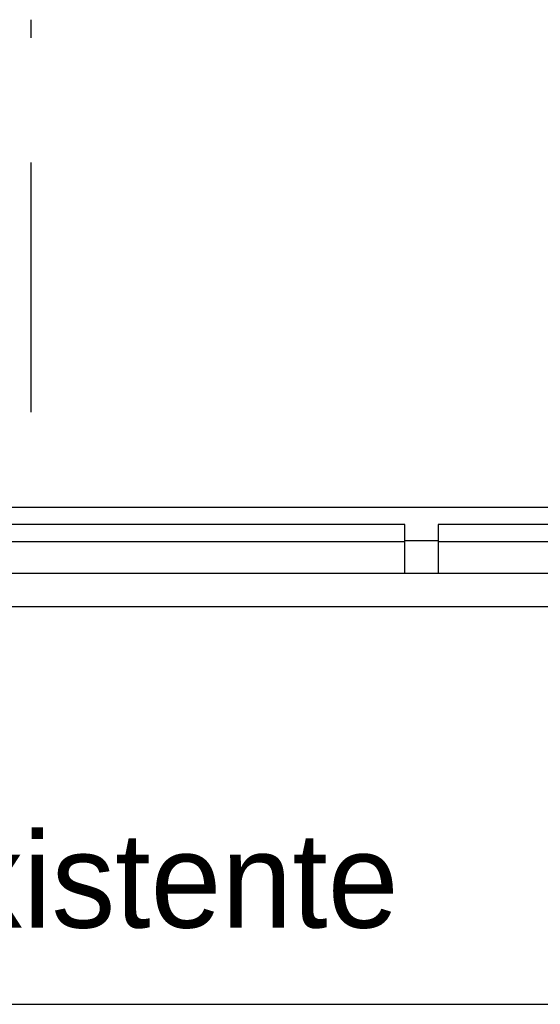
# Model space of a CAD drawing. Header units: millimetres. Extents: x 335 to 739279, y -1 to 84.
# Tile 221 of 244: x 410.02 to 411.06, y 21.51 to 23.49. Entities that reach past the tile are written whole.
import ezdxf

# ---------------------------------------------------------------- set-up
doc = ezdxf.new("R2010")
doc.units = ezdxf.units.MM
doc.header["$MEASUREMENT"] = 0
doc.linetypes.add('Dashed', pattern=[0.75, 0.5, -0.25])
doc.styles.add('CenturyGothic', font='GOTHIC.TTF')

msp = doc.modelspace()

# ---------------------------------------------------------------- linework, layer by layer
at = {"color": 8, "linetype": 'Dashed'}
msp.add_line((410.0458, 22.7009), (410.0458, 23.4869), dxfattribs=at)
at = {"color": 7}
for p, q in [((411.9548, 22.5099), (405.3208, 22.5099)), ((410.2908, 22.5099), (409.7968, 22.5099)), ((410.7938, 22.4759), (409.7588, 22.4759)), ((410.7938, 22.4419), (410.7938, 22.4759)), ((411.8888, 22.4759), (410.8608, 22.4759)), ((410.8608, 22.4759), (410.8608, 22.4419)), ((409.7588, 22.4419), (410.7938, 22.4419)), ((410.7938, 22.3779), (410.7938, 22.4439)), ((410.7938, 22.4439), (410.8608, 22.4439)), ((410.8608, 22.4439), (410.8608, 22.3779)), ((410.8608, 22.4419), (411.8888, 22.4419)), ((410.7938, 22.3779), (409.7588, 22.3779)), ((410.8608, 22.3779), (410.7938, 22.3779)), ((411.8888, 22.3779), (410.8608, 22.3779)), ((411.9548, 22.3109), (405.3208, 22.3109)), ((405.3208, 21.5149), (411.9548, 21.5149))]:
    msp.add_line(p, q, dxfattribs=at)

# ---------------------------------------------------------------- texts
at = {"color": 7, "insert": (407.7908, 21.6109), "char_height": 0.190662, "width": 7.590999, "attachment_point": 7, "line_spacing_factor": 0.798, "style": 'CenturyGothic'}
msp.add_mtext('Plano de vidro já existente', dxfattribs=at)

doc.saveas('drawing.dxf')
